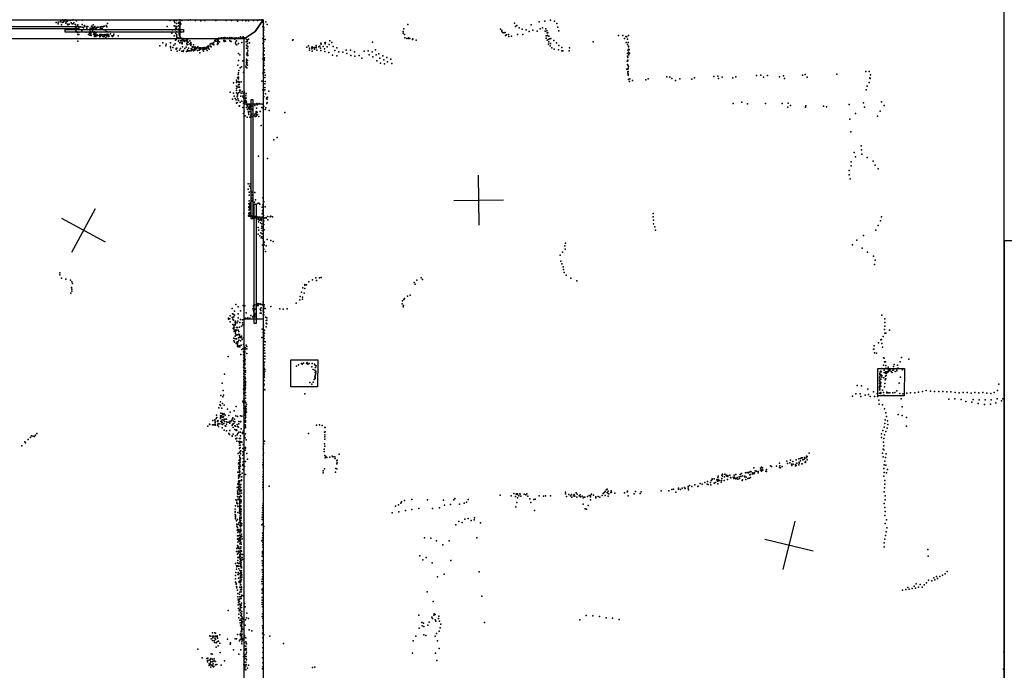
# Model space of a CAD drawing. Header units: millimetres. Extents: x 10845 to 34254, y -43579 to -11665.
# Tile 23 of 28: x 18844 to 26740, y -27851 to -22631. Entities that reach past the tile are written whole.
import ezdxf

# ---------------------------------------------------------------- set-up
doc = ezdxf.new("R2010")
doc.units = ezdxf.units.MM
for name, color, linetype in [('DOORS', 7, 'Continuous'), ('HWALLS', 32, 'Continuous'), ('P', 9, 'Continuous'), ('PANOS', 10, 'Continuous'), ('ROOMS', 1, 'Continuous'), ('STRUCTS', 4, 'Continuous'), ('WALLS', 3, 'Continuous')]:
    doc.layers.add(name, color=color, linetype=linetype)

# ---------------------------------------------------------------- blocks, each defined once
blk = doc.blocks.new('Column_R_61')
for points in [[(-178.8, 182.5), (180.1, 182.5)], [(-178.8, -180.1), (-178.8, 182.5)], [(180.1, 182.5), (177, -180.1)], [(177, -180.1), (-178.8, -180.1)]]:
    blk.add_lwpolyline(points)
blk = doc.blocks.new('5-Sliding_40')
for points in [[(-894.902, 22.9697), (55.0191, 22.9697), (55.0191, 2.96966), (-894.902, 2.96966), (-894.902, 22.9697)], [(-55.0675, -2.95703), (894.987, -2.95703), (894.987, -22.957), (-55.0675, -22.957), (-55.0675, -2.95703)]]:
    blk.add_lwpolyline(points)

msp = doc.modelspace()

# ---------------------------------------------------------------- linework, layer by layer
at = {"layer": 'DOORS'}
for points in [[(18400.3, -22631.4), (20127.5, -22631.4), (20127.5, -22783.8), (18400.3, -22783.8), (18400.3, -22631.4)], [(20796.2, -23306.6), (20796.2, -25033.8), (20643.8, -25033.8), (20643.8, -23306.6), (20796.2, -23306.6)]]:
    msp.add_lwpolyline(points, dxfattribs=at)
at = {"layer": 'HWALLS'}
msp.add_lwpolyline([(26739.8, -28441.7), (26739.8, -19373.8)], dxfattribs=at)
at = {"layer": 'P'}
for p in [(19138, -22654), (19154, -22651), (19169, -22649), (19174, -22644), (19186, -22655), (19189, -22633), (19192, -22652), (19194, -22636), (19198, -22647), (19207, -22640), (19209, -22633), (19214, -22658), (19216, -22650), (19217, -22633), (19225, -22643), (19226, -22643), (19227, -22643), (19250, -22638), (19258, -22656), (19264, -22635), (19273, -22633), (19279, -22657), (19299, -22635), (19301, -22641), (19349, -22636), (20052, -22637), (20082, -22642), (20088, -22655), (20096, -22635), (20102, -22639), (20118, -22654), (20119, -22658), (20122, -22659), (20129, -22633), (20129, -22633), (20130, -22653), (20145, -22638), (20195, -22635), (20213, -22633), (20253, -22638), (20297, -22641), (20330, -22637), (20417, -22639), (20499, -22639), (20542, -22638), (20591, -22643), (20632, -22639), (20659, -22641), (20679, -22641), (20719, -22637), (20751, -22638), (20766, -22632), (20783, -22633), (20792, -22633), (20794, -22643), (20795, -22632), (20795, -22652), (20797, -22650), (20818, -22648), (22813, -22658), (23009, -22649), (23056, -22643), (23102, -22635), (23132, -22644), (19153, -22665), (19179, -22673), (19228, -22666), (19230, -22673), (19237, -22669), (19242, -22666), (19266, -22665), (19270, -22665), (19288, -22671), (19289, -22669), (19291, -22669), (19292, -22673), (19292, -22692), (19294, -22730), (19295, -22722), (19298, -22700), (19299, -22707), (19301, -22726), (19304, -22682), (19304, -22733), (19311, -22673), (19313, -22703), (19318, -22687), (19322, -22731), (19332, -22688), (19344, -22721), (19345, -22669), (19346, -22691), (19357, -22696), (19361, -22683), (19365, -22678), (19368, -22685), (19378, -22732), (19382, -22686), (19384, -22700), (19391, -22686), (19409, -22700), (19409, -22716), (19409, -22726), (19411, -22702), (19419, -22684), (19419, -22705), (19423, -22682), (19426, -22692), (19426, -22711), (19427, -22721), (19429, -22705), (19429, -22708), (19430, -22700), (19433, -22672), (19436, -22732), (19437, -22697), (19439, -22690), (19439, -22709), (19441, -22733), (19443, -22728), (19444, -22692), (19446, -22686), (19449, -22699), (19453, -22698), (19458, -22706), (19459, -22737), (19464, -22695), (19464, -22711), (19468, -22692), (19473, -22692), (19491, -22689), (19491, -22699), (19492, -22692), (19502, -22686), (19503, -22701), (19507, -22703), (19514, -22689), (19516, -22686), (19523, -22683), (19523, -22712), (19536, -22722), (19537, -22679), (19539, -22681), (19542, -22689), (19548, -22730), (19549, -22663), (19571, -22729), (20028, -22686), (20071, -22712), (20084, -22681), (20091, -22684), (20093, -22700), (20094, -22713), (20102, -22661), (20102, -22699), (20103, -22729), (20104, -22687), (20119, -22680), (20122, -22684), (20123, -22701), (20124, -22718), (20125, -22699), (20126, -22665), (20127, -22720), (20129, -22683), (20132, -22711), (20133, -22669), (20134, -22730), (20135, -22730), (20137, -22665), (20794, -22688), (20799, -22664), (20799, -22688), (20799, -22738), (20802, -22715), (20803, -22696), (20828, -22669), (21919, -22725), (21924, -22705), (21958, -22669), (22699, -22706), (22710, -22719), (22710, -22722), (22715, -22735), (22727, -22736), (22737, -22735), (22820, -22687), (22832, -22677), (22849, -22696), (22875, -22707), (22905, -22713), (22930, -22725), (22946, -22672), (22958, -22714), (22995, -22722), (23017, -22705), (23037, -22697), (23057, -22722), (23063, -22704), (23071, -22721), (23075, -22738), (23080, -22738), (23152, -22663), (23161, -22691), (23168, -22720), (19302, -22783), (19310, -22803), (19312, -22751), (19319, -22749), (19396, -22750), (19403, -22740), (19407, -22755), (19415, -22746), (19416, -22739), (19417, -22759), (19436, -22748), (19443, -22767), (19445, -22740), (19445, -22758), (19446, -22743), (19447, -22744), (19448, -22758), (19452, -22752), (19455, -22753), (19456, -22765), (19464, -22755), (19465, -22756), (19466, -22754), (19468, -22757), (19481, -22759), (19486, -22750), (19487, -22753), (19488, -22770), (19492, -22763), (19493, -22750), (19493, -22752), (19493, -22755), (19495, -22760), (19497, -22757), (19502, -22749), (19511, -22754), (19511, -22766), (19511, -22767), (19518, -22757), (19518, -22768), (19521, -22753), (19522, -22763), (19526, -22751), (19527, -22757), (19529, -22756), (19534, -22775), (19540, -22749), (19541, -22760), (19542, -22756), (19543, -22756), (19548, -22756), (19549, -22751), (19550, -22757), (19552, -22747), (19553, -22762), (19554, -22765), (19555, -22759), (19556, -22752), (19559, -22755), (19560, -22767), (19572, -22745), (19583, -22762), (19588, -22762), (19588, -22766), (19596, -22757), (19600, -22748), (19635, -22760), (19991, -22816), (20055, -22817), (20064, -22739), (20084, -22761), (20094, -22796), (20097, -22741), (20100, -22789), (20102, -22762), (20104, -22752), (20104, -22772), (20104, -22782), (20107, -22775), (20114, -22777), (20114, -22782), (20118, -22804), (20119, -22800), (20121, -22781), (20122, -22748), (20123, -22741), (20126, -22757), (20127, -22817), (20130, -22768), (20135, -22801), (20137, -22778), (20140, -22816), (20144, -22798), (20146, -22811), (20150, -22789), (20152, -22782), (20152, -22793), (20161, -22800), (20164, -22798), (20165, -22805), (20170, -22797), (20179, -22802), (20182, -22795), (20187, -22802), (20188, -22814), (20191, -22794), (20195, -22811), (20208, -22802), (20216, -22814), (20395, -22817), (20400, -22815), (20409, -22799), (20413, -22796), (20413, -22804), (20425, -22787), (20426, -22803), (20433, -22813), (20434, -22792), (20435, -22802), (20438, -22780), (20442, -22786), (20446, -22810), (20448, -22782), (20451, -22779), (20456, -22783), (20462, -22777), (20465, -22781), (20477, -22778), (20481, -22777), (20481, -22799), (20482, -22778), (20483, -22806), (20486, -22797), (20490, -22775), (20493, -22777), (20494, -22780), (20495, -22803), (20506, -22780), (20510, -22777), (20513, -22777), (20514, -22778), (20529, -22798), (20530, -22775), (20531, -22778), (20533, -22777), (20533, -22782), (20533, -22804), (20541, -22805), (20543, -22778), (20547, -22777), (20552, -22780), (20554, -22779), (20564, -22779), (20570, -22787), (20573, -22780), (20573, -22783), (20574, -22811), (20580, -22777), (20582, -22802), (20596, -22781), (20597, -22776), (20600, -22780), (20606, -22781), (20612, -22778), (20613, -22777), (20614, -22768), (20618, -22777), (20621, -22777), (20623, -22781), (20626, -22815), (20632, -22778), (20637, -22768), (20639, -22778), (20645, -22778), (20651, -22780), (20661, -22810), (20663, -22789), (20663, -22809), (20668, -22792), (20671, -22803), (20679, -22787), (20686, -22816), (20795, -22781), (20801, -22810), (20803, -22764), (20804, -22789), (20812, -22789), (21032, -22795), (21037, -22792), (21298, -22813), (21331, -22802), (21347, -22814), (21673, -22812), (21920, -22740), (21930, -22749), (21934, -22777), (21950, -22782), (21963, -22777), (21963, -22782), (21974, -22783), (21993, -22789), (21997, -22785), (22023, -22796), (22739, -22759), (22748, -22752), (22763, -22749), (22766, -22765), (22787, -22764), (22836, -22751), (22878, -22749), (23066, -22780), (23067, -22761), (23074, -22795), (23077, -22757), (23086, -22790), (23087, -22809), (23088, -22763), (23096, -22785), (23104, -22783), (23127, -22799), (23444, -22809), (23645, -22758), (23681, -22758), (23695, -22782), (23704, -22765), (23708, -22813), (23713, -22769), (23719, -22788), (23719, -22788), (23725, -22814), (23727, -22758), (19969, -22840), (20016, -22842), (20019, -22828), (20053, -22846), (20053, -22856), (20060, -22877), (20072, -22854), (20080, -22835), (20090, -22824), (20099, -22862), (20099, -22867), (20104, -22859), (20108, -22885), (20127, -22877), (20134, -22862), (20145, -22884), (20148, -22826), (20151, -22850), (20154, -22886), (20159, -22878), (20170, -22862), (20180, -22851), (20181, -22886), (20186, -22824), (20188, -22833), (20189, -22873), (20189, -22882), (20192, -22831), (20192, -22883), (20199, -22860), (20201, -22881), (20209, -22824), (20210, -22882), (20218, -22836), (20219, -22827), (20219, -22864), (20219, -22880), (20219, -22880), (20224, -22866), (20225, -22869), (20225, -22874), (20228, -22850), (20229, -22853), (20233, -22872), (20239, -22834), (20239, -22881), (20240, -22849), (20245, -22876), (20246, -22861), (20247, -22869), (20251, -22852), (20252, -22861), (20252, -22874), (20254, -22851), (20257, -22867), (20259, -22862), (20268, -22857), (20269, -22879), (20273, -22848), (20274, -22857), (20281, -22861), (20283, -22860), (20283, -22861), (20283, -22877), (20285, -22869), (20286, -22870), (20287, -22858), (20288, -22870), (20295, -22856), (20298, -22866), (20298, -22867), (20307, -22858), (20314, -22874), (20317, -22864), (20318, -22885), (20319, -22856), (20323, -22859), (20324, -22861), (20324, -22868), (20325, -22855), (20330, -22869), (20334, -22859), (20341, -22855), (20343, -22865), (20347, -22848), (20347, -22879), (20354, -22845), (20357, -22859), (20358, -22851), (20361, -22841), (20363, -22869), (20371, -22827), (20374, -22845), (20375, -22844), (20380, -22849), (20381, -22823), (20384, -22825), (20393, -22828), (20396, -22830), (20400, -22834), (20401, -22834), (20430, -22825), (20430, -22831), (20435, -22821), (20576, -22825), (20586, -22832), (20599, -22821), (20663, -22836), (20663, -22861), (20666, -22840), (20668, -22895), (20671, -22843), (20672, -22822), (20672, -22864), (20673, -22849), (20673, -22880), (20793, -22823), (20800, -22832), (20804, -22880), (20805, -22859), (21148, -22852), (21160, -22840), (21169, -22860), (21169, -22876), (21186, -22865), (21187, -22851), (21190, -22883), (21191, -22850), (21194, -22858), (21208, -22854), (21209, -22868), (21218, -22854), (21222, -22857), (21223, -22837), (21223, -22851), (21226, -22875), (21242, -22850), (21250, -22843), (21256, -22859), (21259, -22879), (21260, -22819), (21260, -22823), (21263, -22828), (21277, -22846), (21289, -22864), (21290, -22818), (21291, -22886), (21293, -22825), (21310, -22849), (21324, -22895), (21326, -22831), (21357, -22846), (21372, -22879), (21388, -22857), (21403, -22890), (21436, -22891), (21463, -22876), (21496, -22875), (21528, -22888), (21606, -22885), (21640, -22881), (21672, -22890), (21697, -22872), (23085, -22828), (23098, -22842), (23100, -22823), (23111, -22856), (23130, -22868), (23149, -22818), (23164, -22874), (23169, -22837), (23193, -22854), (23193, -22881), (23201, -22880), (23250, -22881), (23254, -22857), (23719, -22830), (23720, -22875), (23726, -22843), (23726, -22891), (23727, -22849), (23729, -22869), (23731, -22874), (20288, -22897), (20599, -22959), (20600, -22902), (20609, -22914), (20633, -22962), (20662, -22975), (20664, -22949), (20664, -22961), (20665, -22909), (20669, -22919), (20671, -22901), (20671, -22958), (20672, -22910), (20673, -22919), (20795, -22945), (20796, -22906), (20804, -22914), (20805, -22951), (20805, -22958), (20807, -22937), (21354, -22917), (21387, -22921), (21469, -22902), (21500, -22919), (21533, -22923), (21567, -22919), (21587, -22939), (21647, -22914), (21677, -22930), (21702, -22914), (21707, -22961), (21725, -22906), (21732, -22939), (21757, -22921), (21764, -22953), (21788, -22935), (21795, -22970), (21820, -22947), (23717, -22963), (23718, -22902), (23718, -22923), (23720, -22933), (23721, -22903), (23721, -22957), (23722, -22935), (23722, -22962), (23729, -22912), (23734, -22901), (20593, -22995), (20601, -23038), (20613, -23017), (20622, -23010), (20657, -23004), (20660, -23011), (20663, -22987), (20665, -23018), (20669, -22978), (20670, -22996), (20803, -22979), (20805, -23000), (20807, -23033), (21738, -22980), (21771, -22985), (21828, -22982), (23714, -23029), (23718, -22992), (23721, -22997), (23722, -23029), (23722, -23049), (23725, -23020), (23725, -23048), (23727, -23006), (25630, -23046), (25657, -23047), (20584, -23116), (20585, -23129), (20590, -23095), (20596, -23103), (20597, -23072), (20599, -23092), (20599, -23127), (20600, -23057), (20600, -23106), (20600, -23129), (20607, -23132), (20620, -23130), (20638, -23056), (20785, -23124), (20793, -23059), (20797, -23123), (20808, -23055), (20811, -23096), (20812, -23127), (20813, -23077), (23722, -23059), (23724, -23069), (23725, -23076), (23726, -23110), (23735, -23128), (23736, -23105), (23759, -23119), (23865, -23114), (23884, -23107), (24035, -23091), (24057, -23093), (24073, -23103), (24104, -23118), (24139, -23106), (24234, -23108), (24255, -23099), (24411, -23086), (24442, -23085), (24449, -23102), (24477, -23092), (24564, -23099), (24588, -23089), (24753, -23080), (24787, -23075), (24809, -23092), (24842, -23080), (24937, -23091), (24969, -23082), (24977, -23102), (25121, -23075), (25143, -23071), (25158, -23093), (25396, -23069), (25661, -23098), (25664, -23102), (25667, -23074), (20558, -23138), (20583, -23134), (20583, -23164), (20583, -23200), (20584, -23184), (20586, -23164), (20589, -23169), (20598, -23153), (20599, -23173), (20602, -23153), (20605, -23134), (20605, -23150), (20607, -23172), (20608, -23197), (20610, -23211), (20613, -23197), (20629, -23207), (20647, -23212), (20795, -23193), (20799, -23205), (20800, -23198), (20809, -23145), (20809, -23193), (20810, -23174), (20843, -23204), (25633, -23194), (25641, -23164), (25656, -23134), (20533, -23214), (20550, -23268), (20558, -23220), (20565, -23244), (20572, -23263), (20579, -23275), (20582, -23219), (20588, -23250), (20590, -23230), (20592, -23242), (20593, -23265), (20598, -23218), (20599, -23279), (20619, -23245), (20621, -23220), (20626, -23286), (20633, -23245), (20636, -23252), (20637, -23222), (20643, -23264), (20646, -23279), (20647, -23256), (20648, -23232), (20653, -23260), (20656, -23278), (20657, -23242), (20657, -23283), (20658, -23279), (20660, -23260), (20661, -23223), (20801, -23250), (20816, -23225), (20823, -23266), (20825, -23258), (20828, -23268), (20832, -23252), (25755, -23290), (20584, -23302), (20589, -23296), (20604, -23325), (20608, -23323), (20613, -23294), (20633, -23335), (20639, -23301), (20645, -23364), (20649, -23294), (20660, -23296), (20662, -23310), (20663, -23293), (20663, -23337), (20665, -23313), (20670, -23324), (20672, -23311), (20672, -23351), (20673, -23313), (20674, -23308), (20678, -23335), (20680, -23342), (20680, -23369), (20684, -23308), (20686, -23312), (20686, -23348), (20687, -23331), (20690, -23336), (20691, -23316), (20691, -23369), (20695, -23331), (20698, -23330), (20699, -23350), (20705, -23326), (20711, -23350), (20711, -23351), (20715, -23361), (20715, -23361), (20729, -23321), (20740, -23367), (20744, -23341), (20746, -23304), (20748, -23315), (20751, -23308), (20765, -23304), (20774, -23369), (20787, -23336), (20794, -23308), (20797, -23345), (20802, -23327), (20812, -23353), (20819, -23339), (20825, -23303), (20828, -23296), (20845, -23359), (24567, -23304), (24634, -23293), (24681, -23307), (24825, -23303), (24959, -23303), (25005, -23333), (25006, -23300), (25025, -23320), (25147, -23333), (25148, -23323), (25291, -23324), (25314, -23330), (25496, -23312), (25610, -23299), (25618, -23332), (25745, -23364), (25776, -23321), (20640, -23385), (20652, -23402), (20669, -23414), (20679, -23378), (20683, -23393), (20690, -23413), (20693, -23412), (20699, -23397), (20704, -23386), (20704, -23404), (20707, -23409), (20713, -23406), (20721, -23401), (20728, -23396), (20732, -23409), (20733, -23387), (20734, -23387), (20736, -23408), (20737, -23383), (20740, -23377), (20740, -23406), (20741, -23386), (20745, -23397), (20748, -23374), (20752, -23393), (20763, -23407), (20970, -23376), (25500, -23428), (25547, -23383), (25724, -23406), (20781, -23481), (20883, -23596), (20908, -23577), (25509, -23530), (25591, -23643), (25595, -23676), (20760, -23726), (20831, -23746), (25535, -23698), (25547, -23731), (25598, -23711), (25640, -23738), (25495, -23842), (25512, -23771), (25513, -23804), (25687, -23766), (25705, -23798), (25729, -23829), (25495, -23876), (25503, -23908), (20676, -23990), (20677, -23949), (20686, -23966), (20692, -23949), (20695, -23983), (20685, -24014), (20685, -24038), (20698, -24007), (20703, -24064), (20705, -24016), (20707, -24040), (20711, -24079), (20729, -24017), (20735, -24076), (20793, -24060), (20681, -24132), (20682, -24109), (20682, -24137), (20684, -24137), (20684, -24156), (20685, -24085), (20685, -24160), (20686, -24128), (20690, -24110), (20690, -24138), (20691, -24113), (20691, -24127), (20691, -24149), (20692, -24151), (20693, -24100), (20697, -24105), (20705, -24088), (20706, -24087), (20714, -24084), (20727, -24095), (20731, -24110), (20751, -24106), (20762, -24103), (20769, -24111), (20788, -24136), (20793, -24134), (20795, -24117), (20798, -24156), (20801, -24092), (20814, -24133), (20642, -24184), (20678, -24205), (20681, -24189), (20681, -24207), (20683, -24183), (20687, -24195), (20687, -24207), (20688, -24189), (20690, -24177), (20695, -24207), (20698, -24183), (20700, -24211), (20701, -24211), (20702, -24206), (20714, -24214), (20714, -24218), (20714, -24225), (20716, -24202), (20719, -24223), (20729, -24221), (20732, -24210), (20735, -24215), (20738, -24222), (20741, -24209), (20747, -24230), (20748, -24213), (20754, -24216), (20758, -24232), (20759, -24232), (20761, -24232), (20762, -24220), (20762, -24229), (20766, -24216), (20773, -24215), (20778, -24230), (20779, -24232), (20783, -24228), (20784, -24234), (20787, -24215), (20789, -24188), (20790, -24215), (20791, -24164), (20792, -24221), (20797, -24179), (20800, -24202), (20802, -24225), (20806, -24220), (20817, -24221), (20822, -24219), (20822, -24224), (20835, -24210), (20835, -24238), (20853, -24214), (20858, -24207), (20871, -24213), (23924, -24214), (23925, -24186), (25755, -24212), (20756, -24299), (20760, -24252), (20766, -24240), (20770, -24240), (20776, -24262), (20783, -24305), (20784, -24243), (20786, -24287), (20787, -24268), (20794, -24301), (20796, -24252), (20801, -24245), (20802, -24274), (20806, -24317), (23928, -24240), (23928, -24268), (23938, -24293), (25729, -24283), (25746, -24246), (20757, -24351), (20763, -24321), (20770, -24366), (20778, -24342), (20781, -24382), (20786, -24374), (20788, -24323), (20788, -24348), (20794, -24386), (20828, -24394), (23942, -24320), (25610, -24363), (25710, -24320), (20791, -24439), (20802, -24471), (20803, -24411), (20804, -24437), (20806, -24419), (20822, -24445), (20857, -24403), (20877, -24410), (23215, -24446), (23218, -24471), (23220, -24423), (25522, -24438), (25558, -24401), (25599, -24465), (20815, -24490), (23178, -24521), (23196, -24497), (25642, -24497), (25691, -24528), (23183, -24568), (23192, -24590), (23202, -24613), (25699, -24596), (25704, -24561), (19167, -24663), (19167, -24678), (19180, -24705), (21220, -24701), (21249, -24703), (21262, -24699), (22065, -24701), (23204, -24636), (23210, -24660), (23226, -24682), (23264, -24704), (19215, -24714), (19252, -24721), (19260, -24779), (19263, -24734), (19268, -24748), (21114, -24782), (21130, -24756), (21130, -24787), (21131, -24761), (21144, -24758), (21163, -24733), (21193, -24719), (21225, -24723), (22008, -24741), (22015, -24754), (22028, -24720), (22074, -24716), (23312, -24726), (19255, -24825), (19262, -24809), (19263, -24794), (21094, -24851), (21104, -24817), (21112, -24858), (21125, -24826), (21930, -24867), (21954, -24849), (21975, -24841), (20549, -24949), (20578, -24917), (20597, -24935), (20636, -24923), (20650, -24927), (20718, -24933), (20720, -24923), (20721, -24945), (20730, -24920), (20741, -24937), (20747, -24927), (20749, -24909), (20754, -24916), (20757, -24923), (20760, -24912), (20774, -24910), (20774, -24915), (20781, -24942), (20786, -24915), (20790, -24917), (20797, -24923), (20798, -24896), (20802, -24931), (20804, -24949), (20806, -24918), (20814, -24947), (20859, -24932), (21061, -24905), (21091, -24880), (21112, -24874), (21912, -24911), (21913, -24888), (21919, -24935), (21921, -24924), (21924, -24877), (20518, -25027), (20531, -25007), (20547, -25020), (20550, -24992), (20553, -25018), (20560, -24995), (20561, -25016), (20566, -24970), (20568, -25002), (20596, -24992), (20596, -25022), (20615, -24968), (20654, -25027), (20661, -24984), (20670, -25026), (20674, -25024), (20690, -25025), (20697, -25005), (20710, -25014), (20715, -24950), (20719, -25011), (20720, -24966), (20722, -24975), (20723, -25003), (20724, -24962), (20725, -25006), (20728, -24988), (20729, -25015), (20734, -24953), (20735, -24999), (20741, -24978), (20741, -24991), (20772, -24954), (20772, -24986), (20778, -24963), (20780, -24986), (20798, -24953), (20798, -24971), (20798, -25000), (20802, -24998), (20803, -24978), (20815, -25019), (20825, -25024), (20930, -24951), (20956, -24954), (20990, -24950), (25759, -25002), (20519, -25034), (20529, -25032), (20533, -25055), (20553, -25076), (20554, -25033), (20560, -25041), (20560, -25103), (20562, -25085), (20563, -25098), (20570, -25078), (20572, -25055), (20572, -25063), (20573, -25079), (20574, -25050), (20574, -25073), (20576, -25055), (20582, -25100), (20588, -25062), (20591, -25100), (20594, -25050), (20607, -25098), (20610, -25060), (20615, -25037), (20622, -25091), (20630, -25040), (20632, -25062), (20635, -25078), (20643, -25036), (20800, -25081), (20820, -25065), (20820, -25096), (20822, -25045), (20827, -25042), (20827, -25072), (25781, -25032), (25782, -25061), (25782, -25090), (20556, -25110), (20560, -25111), (20561, -25109), (20565, -25133), (20566, -25122), (20566, -25126), (20573, -25171), (20574, -25146), (20575, -25149), (20576, -25134), (20578, -25119), (20579, -25162), (20580, -25159), (20587, -25122), (20592, -25159), (20597, -25123), (20598, -25183), (20602, -25155), (20603, -25134), (20605, -25182), (20606, -25166), (20608, -25160), (20613, -25176), (20613, -25179), (20621, -25172), (20621, -25184), (20623, -25169), (20636, -25184), (20787, -25182), (20789, -25115), (20798, -25141), (20801, -25119), (20801, -25161), (20803, -25170), (20807, -25146), (20808, -25124), (25768, -25173), (25780, -25118), (25783, -25147), (25790, -25146), (25819, -25121), (20561, -25187), (20562, -25208), (20567, -25219), (20573, -25191), (20581, -25229), (20584, -25191), (20588, -25225), (20589, -25217), (20591, -25242), (20592, -25233), (20592, -25252), (20593, -25246), (20595, -25249), (20597, -25217), (20601, -25201), (20602, -25255), (20607, -25248), (20609, -25256), (20611, -25250), (20616, -25208), (20621, -25242), (20629, -25197), (20640, -25236), (20649, -25263), (20652, -25260), (20661, -25242), (20666, -25252), (20802, -25191), (20802, -25213), (20805, -25189), (20808, -25264), (20809, -25212), (20810, -25240), (20812, -25217), (25697, -25247), (25730, -25224), (25750, -25200), (25754, -25197), (25759, -25229), (25763, -25258), (20517, -25334), (20619, -25318), (20627, -25278), (20636, -25270), (20639, -25320), (20640, -25295), (20642, -25344), (20645, -25306), (20647, -25297), (20648, -25318), (20650, -25290), (20650, -25332), (20651, -25304), (20652, -25274), (20666, -25272), (20666, -25309), (20808, -25286), (20809, -25331), (20810, -25307), (25690, -25274), (25693, -25275), (25699, -25305), (25715, -25307), (25915, -25342), (20640, -25369), (20640, -25419), (20643, -25395), (20643, -25401), (20646, -25353), (20647, -25373), (20648, -25345), (20650, -25387), (20651, -25371), (20651, -25395), (20651, -25400), (20652, -25358), (20803, -25407), (20804, -25383), (20806, -25403), (20807, -25379), (20810, -25353), (21063, -25411), (21080, -25400), (21105, -25390), (21110, -25396), (21119, -25388), (21143, -25389), (21150, -25381), (21154, -25396), (21167, -25389), (21187, -25415), (21190, -25390), (21209, -25396), (21214, -25402), (21217, -25422), (21222, -25408), (25770, -25403), (25772, -25345), (25777, -25346), (25779, -25376), (25787, -25376), (25789, -25405), (25809, -25418), (25851, -25413), (25856, -25398), (25883, -25404), (25905, -25377), (25973, -25356), (20488, -25475), (20642, -25445), (20642, -25469), (20643, -25495), (20649, -25479), (20650, -25426), (20650, -25454), (20653, -25426), (20653, -25477), (20653, -25498), (20654, -25447), (20655, -25459), (20804, -25465), (20805, -25428), (20805, -25490), (20806, -25477), (20809, -25438), (20809, -25450), (21198, -25438), (21211, -25497), (21212, -25442), (21213, -25461), (21214, -25489), (21215, -25501), (21217, -25480), (21218, -25468), (21219, -25454), (25741, -25470), (25741, -25478), (25743, -25496), (25744, -25456), (25746, -25479), (25747, -25485), (25750, -25450), (25752, -25480), (25753, -25457), (25757, -25430), (25758, -25485), (25759, -25499), (25776, -25443), (25777, -25462), (25786, -25491), (25788, -25468), (25790, -25456), (25790, -25465), (25791, -25426), (25793, -25485), (25795, -25471), (25803, -25453), (25804, -25459), (25809, -25456), (25810, -25441), (25815, -25452), (25819, -25445), (25824, -25435), (25825, -25440), (25832, -25455), (25841, -25463), (25847, -25442), (25852, -25441), (25855, -25432), (25864, -25454), (25879, -25435), (25879, -25448), (25882, -25430), (25890, -25426), (25908, -25500), (25924, -25441), (20468, -25546), (20641, -25544), (20642, -25570), (20643, -25519), (20647, -25572), (20651, -25503), (20651, -25529), (20652, -25579), (20654, -25564), (20655, -25533), (20655, -25543), (20655, -25552), (20656, -25512), (20803, -25569), (20804, -25503), (20804, -25554), (20806, -25527), (21171, -25542), (21187, -25556), (21199, -25538), (21206, -25517), (21213, -25511), (25559, -25566), (25595, -25568), (25739, -25522), (25739, -25576), (25740, -25505), (25740, -25548), (25741, -25546), (25743, -25530), (25743, -25563), (25746, -25553), (25747, -25572), (25748, -25516), (25749, -25515), (25750, -25543), (25751, -25571), (25774, -25505), (25779, -25576), (25781, -25549), (25784, -25520), (25791, -25513), (25896, -25546), (26697, -25556), (20458, -25646), (20473, -25656), (20475, -25605), (20479, -25643), (20639, -25595), (20641, -25620), (20643, -25634), (20644, -25644), (20645, -25647), (20647, -25630), (20649, -25605), (20651, -25598), (20653, -25596), (20654, -25621), (20655, -25587), (20655, -25645), (20803, -25595), (20811, -25602), (21131, -25633), (25523, -25651), (25549, -25634), (25584, -25634), (25589, -25654), (25624, -25643), (25645, -25596), (25650, -25638), (25664, -25653), (25691, -25616), (25699, -25655), (25720, -25630), (25724, -25653), (25739, -25582), (25739, -25628), (25740, -25602), (25743, -25588), (25743, -25600), (25749, -25630), (25750, -25623), (25762, -25603), (25771, -25622), (25773, -25643), (25798, -25620), (25799, -25624), (25809, -25624), (25823, -25626), (25845, -25625), (25863, -25622), (25877, -25609), (25901, -25629), (25925, -25632), (25957, -25628), (25989, -25626), (26022, -25624), (26053, -25619), (26083, -25614), (26113, -25607), (26148, -25611), (26181, -25613), (26214, -25613), (26246, -25613), (26280, -25616), (26312, -25618), (26346, -25622), (26378, -25624), (26409, -25621), (26441, -25621), (26474, -25627), (26504, -25623), (26536, -25624), (26567, -25623), (26600, -25627), (26632, -25630), (26659, -25622), (26684, -25605), (20450, -25721), (20454, -25698), (20455, -25726), (20471, -25710), (20485, -25724), (20580, -25734), (20634, -25691), (20636, -25701), (20641, -25698), (20641, -25723), (20642, -25672), (20642, -25711), (20648, -25672), (20648, -25701), (20653, -25691), (20654, -25667), (20654, -25704), (20656, -25731), (20657, -25706), (20660, -25734), (20662, -25719), (25733, -25684), (25737, -25715), (25764, -25720), (25912, -25672), (25920, -25736), (26294, -25675), (26344, -25674), (26393, -25677), (26431, -25694), (26480, -25699), (26489, -25678), (26531, -25711), (26539, -25681), (26581, -25719), (26587, -25681), (26629, -25716), (26635, -25682), (26673, -25705), (26682, -25673), (26717, -25689), (26729, -25672), (20423, -25803), (20442, -25745), (20455, -25809), (20458, -25788), (20459, -25818), (20461, -25807), (20463, -25807), (20465, -25748), (20470, -25790), (20471, -25791), (20473, -25799), (20478, -25814), (20483, -25792), (20491, -25803), (20511, -25756), (20521, -25806), (20532, -25779), (20564, -25768), (20578, -25810), (20591, -25816), (20615, -25809), (20627, -25811), (20641, -25749), (20642, -25817), (20643, -25802), (20645, -25763), (20647, -25777), (20652, -25776), (20653, -25754), (20653, -25789), (20654, -25741), (20654, -25754), (20654, -25779), (20654, -25792), (20654, -25806), (20658, -25766), (20661, -25753), (20664, -25780), (25779, -25754), (25791, -25786), (25794, -25816), (25888, -25800), (25922, -25806), (20352, -25891), (20367, -25875), (20370, -25880), (20391, -25881), (20394, -25847), (20400, -25881), (20408, -25842), (20411, -25853), (20411, -25885), (20412, -25863), (20413, -25876), (20420, -25831), (20425, -25822), (20431, -25849), (20431, -25854), (20431, -25885), (20432, -25880), (20436, -25872), (20436, -25873), (20437, -25849), (20438, -25895), (20449, -25874), (20455, -25824), (20455, -25832), (20457, -25855), (20462, -25852), (20466, -25866), (20467, -25841), (20468, -25862), (20469, -25879), (20471, -25880), (20472, -25821), (20477, -25819), (20481, -25844), (20482, -25870), (20485, -25836), (20487, -25856), (20492, -25890), (20493, -25836), (20497, -25891), (20502, -25837), (20503, -25857), (20503, -25877), (20508, -25861), (20521, -25861), (20529, -25867), (20532, -25852), (20534, -25852), (20538, -25854), (20546, -25843), (20548, -25886), (20550, -25833), (20551, -25880), (20554, -25826), (20557, -25873), (20558, -25852), (20562, -25871), (20568, -25836), (20569, -25858), (20570, -25889), (20576, -25892), (20588, -25879), (20590, -25895), (20601, -25856), (20601, -25874), (20615, -25858), (20619, -25854), (20653, -25832), (20653, -25882), (20654, -25846), (20655, -25850), (20655, -25857), (20655, -25861), (20656, -25891), (20659, -25820), (21224, -25883), (21249, -25882), (21270, -25886), (25781, -25872), (25785, -25842), (25803, -25849), (25806, -25879), (25955, -25824), (25956, -25891), (18939, -25970), (18952, -25972), (18963, -25975), (18972, -25965), (18982, -25951), (20469, -25905), (20485, -25924), (20503, -25930), (20522, -25950), (20528, -25959), (20530, -25927), (20548, -25970), (20548, -25972), (20555, -25904), (20557, -25956), (20570, -25920), (20575, -25970), (20580, -25926), (20582, -25922), (20587, -25924), (20589, -25962), (20593, -25950), (20599, -25901), (20602, -25940), (20616, -25940), (20616, -25971), (20620, -25915), (20632, -25942), (20632, -25952), (20639, -25930), (20647, -25908), (20648, -25971), (20655, -25904), (20656, -25955), (21161, -25952), (21289, -25941), (21290, -25904), (21290, -25961), (21294, -25904), (21295, -25937), (25756, -25954), (25765, -25927), (25776, -25900), (25779, -25962), (25789, -25934), (25801, -25908), (18862, -26050), (18885, -26018), (18890, -26026), (18912, -25999), (18931, -25982), (20577, -25994), (20582, -25990), (20586, -25989), (20587, -26013), (20602, -26016), (20606, -25991), (20606, -26028), (20606, -26045), (20608, -26021), (20610, -26014), (20612, -26044), (20613, -26022), (20615, -25991), (20621, -26017), (20627, -26021), (20636, -26040), (20653, -25986), (20661, -26002), (20802, -26034), (20807, -26012), (21289, -26034), (21290, -25997), (21290, -26053), (21292, -25978), (25755, -25984), (25770, -26020), (25774, -26050), (25775, -25991), (20597, -26111), (20607, -26072), (20608, -26100), (20608, -26129), (20611, -26103), (20613, -26064), (20615, -26113), (20616, -26093), (20617, -26089), (20633, -26072), (20634, -26099), (20635, -26126), (20638, -26112), (20653, -26085), (20656, -26063), (20656, -26070), (20665, -26112), (20798, -26056), (20798, -26074), (20798, -26125), (20799, -26106), (21286, -26077), (21286, -26096), (21291, -26128), (21349, -26134), (21406, -26116), (25155, -26132), (25175, -26109), (25764, -26108), (25769, -26078), (25774, -26081), (25792, -26115), (20598, -26195), (20601, -26186), (20605, -26164), (20607, -26193), (20609, -26164), (20609, -26199), (20610, -26144), (20610, -26171), (20613, -26158), (20613, -26180), (20616, -26152), (20635, -26201), (20635, -26208), (20637, -26152), (20637, -26179), (20656, -26176), (20670, -26157), (20795, -26203), (20796, -26183), (20798, -26163), (21294, -26147), (21299, -26136), (21307, -26143), (21332, -26142), (21358, -26139), (21371, -26137), (21375, -26152), (21387, -26195), (21388, -26170), (21391, -26164), (21391, -26186), (24866, -26211), (24936, -26189), (24941, -26211), (24996, -26173), (25001, -26191), (25021, -26187), (25026, -26166), (25033, -26196), (25035, -26209), (25044, -26177), (25048, -26196), (25065, -26210), (25066, -26199), (25070, -26209), (25071, -26163), (25077, -26188), (25091, -26203), (25093, -26155), (25095, -26188), (25096, -26180), (25105, -26152), (25105, -26170), (25114, -26146), (25116, -26195), (25118, -26145), (25118, -26194), (25124, -26162), (25135, -26157), (25139, -26143), (25141, -26149), (25144, -26185), (25145, -26176), (25147, -26180), (25154, -26146), (25156, -26138), (25159, -26136), (25160, -26162), (25768, -26139), (25777, -26203), (25782, -26174), (25787, -26144), (25789, -26204), (20595, -26261), (20600, -26291), (20601, -26262), (20602, -26215), (20602, -26233), (20604, -26279), (20605, -26221), (20605, -26280), (20607, -26245), (20607, -26263), (20608, -26284), (20608, -26286), (20609, -26256), (20610, -26228), (20611, -26214), (20615, -26214), (20615, -26280), (20628, -26270), (20633, -26239), (20643, -26246), (20646, -26217), (20654, -26281), (20796, -26279), (20797, -26221), (20797, -26259), (21278, -26250), (21279, -26267), (21289, -26235), (21377, -26260), (21379, -26231), (21388, -26235), (24475, -26285), (24479, -26278), (24498, -26278), (24509, -26286), (24523, -26288), (24539, -26286), (24573, -26285), (24586, -26280), (24621, -26279), (24633, -26273), (24641, -26291), (24664, -26267), (24679, -26264), (24688, -26267), (24695, -26261), (24700, -26284), (24705, -26280), (24706, -26257), (24711, -26258), (24722, -26274), (24724, -26266), (24731, -26226), (24732, -26275), (24738, -26266), (24741, -26250), (24751, -26253), (24754, -26253), (24765, -26255), (24765, -26257), (24767, -26266), (24784, -26244), (24786, -26230), (24792, -26221), (24792, -26254), (24795, -26240), (24802, -26226), (24804, -26244), (24828, -26253), (24832, -26239), (24832, -26256), (24873, -26217), (24912, -26213), (24937, -26225), (24946, -26227), (24958, -26215), (25774, -26232), (25776, -26263), (25794, -26267), (25802, -26239), (20594, -26357), (20597, -26353), (20598, -26309), (20598, -26338), (20601, -26332), (20601, -26358), (20602, -26354), (20603, -26296), (20607, -26342), (20610, -26360), (20611, -26300), (20611, -26330), (20617, -26360), (20623, -26324), (20624, -26328), (20626, -26299), (20793, -26364), (20795, -26300), (20795, -26341), (20796, -26319), (24216, -26369), (24258, -26362), (24300, -26352), (24316, -26358), (24339, -26343), (24356, -26358), (24361, -26336), (24366, -26361), (24383, -26343), (24387, -26362), (24389, -26329), (24396, -26314), (24397, -26320), (24412, -26315), (24412, -26349), (24424, -26345), (24434, -26324), (24441, -26334), (24442, -26355), (24444, -26305), (24446, -26293), (24446, -26321), (24447, -26330), (24455, -26329), (24470, -26342), (24472, -26328), (24475, -26313), (24479, -26293), (24494, -26329), (24497, -26298), (24515, -26294), (24521, -26320), (24524, -26297), (24545, -26305), (24546, -26307), (24567, -26302), (24570, -26311), (24577, -26302), (24585, -26311), (24588, -26315), (24594, -26311), (24598, -26305), (24604, -26317), (24613, -26298), (24617, -26312), (24626, -26295), (24637, -26325), (24638, -26329), (24641, -26322), (24657, -26299), (24660, -26293), (24667, -26320), (24671, -26302), (24684, -26312), (24694, -26309), (24704, -26305), (25774, -26294), (25783, -26327), (25783, -26358), (20588, -26384), (20590, -26413), (20592, -26429), (20593, -26437), (20595, -26425), (20596, -26403), (20598, -26373), (20598, -26383), (20603, -26389), (20603, -26438), (20605, -26378), (20605, -26398), (20610, -26374), (20610, -26419), (20611, -26399), (20611, -26405), (20611, -26434), (20617, -26415), (20619, -26383), (20622, -26406), (20622, -26431), (20793, -26383), (20796, -26400), (20845, -26373), (22697, -26445), (22807, -26433), (22826, -26438), (22832, -26435), (22835, -26441), (22837, -26436), (22855, -26434), (22858, -26438), (22889, -26438), (22903, -26442), (22910, -26435), (23220, -26422), (23220, -26434), (23248, -26441), (23270, -26440), (23292, -26440), (23307, -26428), (23314, -26438), (23339, -26442), (23410, -26448), (23422, -26448), (23429, -26437), (23445, -26447), (23514, -26449), (23522, -26432), (23531, -26424), (23539, -26416), (23540, -26448), (23548, -26403), (23554, -26397), (23555, -26425), (23562, -26413), (23563, -26432), (23569, -26436), (23585, -26425), (23587, -26411), (23590, -26421), (23617, -26430), (23694, -26426), (23717, -26420), (23718, -26414), (23772, -26436), (23782, -26416), (23820, -26432), (23827, -26419), (23987, -26412), (24049, -26412), (24075, -26400), (24086, -26399), (24106, -26421), (24127, -26397), (24128, -26390), (24144, -26401), (24156, -26389), (24176, -26385), (24182, -26392), (24205, -26390), (24206, -26377), (24208, -26402), (24233, -26376), (24282, -26376), (24285, -26373), (25776, -26418), (25780, -26388), (20577, -26483), (20585, -26503), (20585, -26511), (20586, -26485), (20591, -26457), (20592, -26515), (20593, -26459), (20596, -26478), (20606, -26466), (20606, -26488), (20607, -26512), (20608, -26458), (20608, -26510), (20609, -26495), (20610, -26526), (20611, -26480), (20611, -26501), (20615, -26452), (20617, -26508), (20618, -26483), (20620, -26457), (20620, -26493), (20798, -26512), (21883, -26523), (21900, -26511), (21906, -26498), (21931, -26488), (21989, -26480), (22115, -26482), (22244, -26485), (22252, -26527), (22298, -26521), (22325, -26482), (22335, -26472), (22371, -26517), (22408, -26511), (22427, -26502), (22440, -26480), (22785, -26451), (22819, -26456), (22830, -26506), (22836, -26468), (22847, -26452), (22862, -26454), (22920, -26454), (22935, -26476), (22942, -26504), (22967, -26480), (22979, -26479), (23009, -26452), (23046, -26455), (23060, -26452), (23100, -26452), (23229, -26456), (23262, -26451), (23273, -26462), (23285, -26451), (23297, -26454), (23311, -26462), (23331, -26450), (23342, -26460), (23356, -26454), (23362, -26466), (23362, -26519), (23368, -26463), (23377, -26461), (23398, -26457), (23421, -26482), (23423, -26459), (23464, -26458), (23464, -26467), (23484, -26456), (23496, -26463), (23562, -26454), (23725, -26450), (25777, -26512), (25784, -26452), (25785, -26483), (20571, -26576), (20571, -26583), (20571, -26601), (20572, -26558), (20574, -26531), (20593, -26535), (20594, -26537), (20594, -26584), (20594, -26586), (20606, -26571), (20607, -26589), (20608, -26537), (20608, -26556), (20609, -26548), (20609, -26577), (20610, -26564), (20611, -26590), (20612, -26605), (20616, -26557), (20617, -26589), (20617, -26604), (20618, -26538), (20619, -26531), (20619, -26578), (20619, -26601), (20620, -26557), (20621, -26575), (20791, -26604), (20792, -26548), (20792, -26585), (20793, -26529), (20793, -26566), (21830, -26588), (21858, -26534), (21885, -26579), (21939, -26570), (21990, -26562), (22044, -26554), (22154, -26553), (22211, -26548), (22824, -26540), (22973, -26568), (23379, -26555), (23389, -26558), (23404, -26530), (25782, -26545), (25785, -26578), (20576, -26609), (20576, -26618), (20576, -26627), (20576, -26635), (20583, -26652), (20587, -26678), (20592, -26641), (20596, -26681), (20601, -26667), (20609, -26633), (20610, -26622), (20610, -26653), (20610, -26686), (20611, -26638), (20612, -26663), (20614, -26652), (20614, -26676), (20617, -26627), (20618, -26649), (20620, -26621), (20620, -26670), (20621, -26631), (20625, -26675), (20787, -26683), (20788, -26622), (20789, -26640), (20793, -26677), (22343, -26684), (22365, -26657), (22392, -26665), (22415, -26639), (22442, -26633), (22464, -26649), (22488, -26643), (22492, -26628), (22540, -26668), (25783, -26608), (25785, -26673), (25796, -26645), (20585, -26695), (20589, -26726), (20590, -26704), (20593, -26720), (20593, -26729), (20594, -26746), (20596, -26730), (20598, -26721), (20602, -26735), (20610, -26735), (20610, -26747), (20613, -26691), (20613, -26722), (20613, -26743), (20614, -26719), (20614, -26721), (20615, -26699), (20617, -26719), (20621, -26731), (20622, -26758), (20624, -26689), (20791, -26751), (20799, -26715), (20802, -26696), (25792, -26739), (25797, -26709), (20590, -26798), (20591, -26772), (20593, -26824), (20597, -26794), (20599, -26772), (20602, -26813), (20603, -26807), (20606, -26767), (20608, -26793), (20609, -26785), (20610, -26837), (20611, -26768), (20612, -26810), (20612, -26820), (20612, -26833), (20614, -26771), (20615, -26800), (20615, -26828), (20616, -26805), (20617, -26770), (20617, -26784), (20619, -26823), (20619, -26825), (20620, -26840), (20625, -26777), (20628, -26796), (20787, -26813), (20792, -26787), (20792, -26806), (20793, -26770), (20794, -26825), (20794, -26843), (22090, -26788), (22140, -26791), (22188, -26813), (22288, -26813), (22510, -26787), (25776, -26828), (25781, -26798), (25788, -26769), (20582, -26899), (20586, -26873), (20591, -26850), (20592, -26867), (20592, -26919), (20596, -26894), (20597, -26911), (20600, -26858), (20600, -26863), (20603, -26873), (20605, -26900), (20610, -26875), (20612, -26873), (20612, -26896), (20613, -26891), (20613, -26908), (20614, -26914), (20617, -26860), (20618, -26860), (20618, -26890), (20618, -26918), (20618, -26920), (20619, -26870), (20624, -26895), (20630, -26923), (20791, -26898), (20791, -26905), (20791, -26917), (20795, -26862), (22237, -26845), (25776, -26861), (26127, -26882), (20576, -26993), (20592, -26988), (20593, -26945), (20595, -26970), (20599, -26994), (20604, -26949), (20604, -26992), (20607, -26937), (20608, -26940), (20610, -26924), (20610, -26995), (20612, -26961), (20612, -26979), (20614, -26935), (20618, -26973), (20618, -26993), (20618, -27002), (20619, -26952), (20620, -26985), (20622, -26966), (20628, -26945), (20630, -26963), (20790, -26935), (20790, -26972), (20792, -26991), (22053, -26933), (22076, -26964), (22103, -26945), (22151, -26988), (22303, -26969), (26129, -26936), (20577, -27065), (20583, -27012), (20583, -27039), (20587, -27022), (20592, -27014), (20597, -27066), (20599, -27016), (20603, -27037), (20605, -27073), (20611, -27051), (20612, -27015), (20615, -27053), (20617, -27074), (20618, -27004), (20619, -27012), (20619, -27067), (20619, -27077), (20620, -27070), (20621, -27029), (20622, -27052), (20623, -27021), (20624, -27029), (20624, -27068), (20789, -27046), (20792, -27009), (20792, -27064), (22248, -27080), (22528, -27062), (26265, -27076), (26282, -27058), (20575, -27090), (20575, -27143), (20576, -27118), (20579, -27153), (20581, -27160), (20595, -27083), (20599, -27082), (20600, -27111), (20604, -27147), (20605, -27138), (20612, -27108), (20613, -27127), (20614, -27148), (20615, -27102), (20616, -27092), (20617, -27111), (20617, -27139), (20618, -27091), (20622, -27126), (20625, -27086), (20627, -27105), (20787, -27139), (20789, -27120), (20790, -27158), (20792, -27102), (20794, -27083), (22196, -27102), (26034, -27157), (26115, -27148), (26131, -27129), (26159, -27133), (26175, -27109), (26183, -27124), (26196, -27099), (26204, -27114), (26222, -27098), (26244, -27088), (20583, -27179), (20586, -27189), (20592, -27207), (20595, -27234), (20610, -27183), (20611, -27224), (20613, -27186), (20614, -27166), (20615, -27206), (20619, -27166), (20620, -27203), (20620, -27221), (20622, -27204), (20623, -27182), (20624, -27188), (20790, -27203), (20790, -27231), (20791, -27194), (20791, -27213), (22111, -27222), (25924, -27207), (25950, -27203), (25967, -27187), (25977, -27200), (26002, -27195), (26017, -27175), (26029, -27191), (26053, -27185), (26065, -27162), (26080, -27183), (26098, -27166), (20595, -27261), (20597, -27280), (20599, -27290), (20600, -27308), (20607, -27279), (20607, -27299), (20608, -27240), (20609, -27261), (20614, -27276), (20620, -27276), (20621, -27258), (20623, -27311), (20627, -27247), (20637, -27253), (20647, -27315), (20788, -27268), (20789, -27287), (20789, -27306), (22159, -27299), (22551, -27256), (20516, -27371), (20597, -27326), (20599, -27354), (20604, -27373), (20608, -27321), (20609, -27362), (20612, -27343), (20615, -27351), (20615, -27387), (20616, -27324), (20616, -27330), (20616, -27369), (20621, -27329), (20623, -27347), (20625, -27379), (20653, -27342), (20665, -27393), (20790, -27324), (20792, -27343), (20796, -27361), (20798, -27380), (20602, -27401), (20602, -27429), (20609, -27449), (20612, -27470), (20617, -27410), (20621, -27439), (20621, -27451), (20622, -27399), (20622, -27467), (20623, -27401), (20623, -27416), (20623, -27420), (20625, -27463), (20626, -27438), (20626, -27453), (20627, -27470), (20628, -27424), (20631, -27463), (20635, -27437), (20656, -27447), (20664, -27430), (20678, -27436), (20790, -27418), (20791, -27399), (20793, -27436), (20796, -27455), (22044, -27408), (22068, -27468), (22082, -27474), (22129, -27465), (22149, -27424), (22154, -27434), (22165, -27408), (22168, -27398), (22175, -27402), (22176, -27447), (22181, -27456), (22202, -27435), (22205, -27417), (22212, -27458), (22571, -27467), (23336, -27447), (23387, -27412), (23440, -27415), (23493, -27418), (23546, -27430), (23599, -27433), (23652, -27443), (20391, -27551), (20409, -27549), (20415, -27553), (20614, -27555), (20616, -27490), (20620, -27540), (20621, -27499), (20622, -27486), (20622, -27518), (20623, -27533), (20624, -27532), (20625, -27479), (20625, -27499), (20627, -27510), (20627, -27543), (20628, -27523), (20633, -27521), (20652, -27488), (20685, -27527), (20705, -27535), (20792, -27493), (20792, -27554), (20794, -27514), (20795, -27511), (20797, -27530), (22047, -27513), (22071, -27494), (22085, -27499), (22117, -27488), (22187, -27555), (22207, -27536), (22217, -27509), (22222, -27482), (20370, -27574), (20371, -27577), (20379, -27599), (20387, -27578), (20391, -27613), (20392, -27589), (20393, -27590), (20400, -27577), (20404, -27615), (20406, -27628), (20408, -27593), (20414, -27576), (20414, -27604), (20418, -27580), (20421, -27630), (20428, -27622), (20429, -27574), (20429, -27583), (20431, -27593), (20431, -27621), (20438, -27617), (20449, -27565), (20449, -27633), (20510, -27602), (20535, -27630), (20571, -27599), (20584, -27598), (20591, -27563), (20607, -27614), (20612, -27563), (20612, -27605), (20614, -27575), (20620, -27599), (20623, -27569), (20623, -27591), (20624, -27567), (20624, -27576), (20625, -27584), (20626, -27622), (20628, -27561), (20629, -27609), (20634, -27606), (20635, -27598), (20645, -27631), (20648, -27573), (20653, -27588), (20658, -27591), (20659, -27622), (20660, -27634), (20793, -27591), (20794, -27627), (20795, -27558), (20801, -27567), (20849, -27578), (22000, -27615), (22021, -27578), (22085, -27567), (22100, -27572), (22177, -27576), (22196, -27615), (20274, -27681), (20421, -27666), (20436, -27654), (20451, -27708), (20533, -27640), (20558, -27687), (20619, -27686), (20625, -27638), (20646, -27654), (20648, -27686), (20651, -27681), (20658, -27657), (20659, -27689), (20661, -27677), (20661, -27686), (20663, -27705), (20664, -27638), (20793, -27670), (20793, -27707), (20960, -27636), (21994, -27713), (22207, -27677), (26736, -27705), (20308, -27750), (20345, -27757), (20350, -27773), (20350, -27783), (20352, -27754), (20364, -27769), (20375, -27763), (20375, -27787), (20376, -27757), (20378, -27780), (20380, -27718), (20389, -27722), (20391, -27761), (20391, -27783), (20397, -27778), (20404, -27758), (20404, -27775), (20415, -27781), (20486, -27776), (20601, -27722), (20640, -27741), (20641, -27714), (20644, -27764), (20644, -27785), (20644, -27789), (20645, -27758), (20646, -27785), (20647, -27742), (20649, -27727), (20650, -27739), (20657, -27757), (20658, -27785), (20660, -27720), (20661, -27739), (20661, -27741), (20663, -27768), (20792, -27751), (20793, -27790), (22178, -27714), (22189, -27772), (20363, -27798), (20364, -27813), (20372, -27802), (20378, -27807), (20378, -27825), (20384, -27809), (20391, -27813), (20393, -27819), (20397, -27800), (20398, -27824), (20401, -27820), (20414, -27806), (20426, -27803), (20460, -27810), (20641, -27804), (20644, -27828), (20646, -27807), (20649, -27831), (20650, -27816), (20651, -27844), (20657, -27819), (20658, -27847), (20660, -27804), (20670, -27833), (20679, -27809), (20791, -27838), (20794, -27824), (21193, -27828), (21212, -27827), (26734, -27842)]:
    msp.add_point(p, dxfattribs=at)
at = {"layer": 'PANOS'}
for points in [[(22527.6, -24279.2), (22522.6, -23879.2)], [(22325.1, -24081.7), (22725.1, -24076.7)], [(19262.4, -24497.3), (19453.3, -24145.8)], [(19533.6, -24417), (19182.1, -24226.1)], [(24966, -27042.5), (25061.9, -26654.1)], [(25208.1, -26896.2), (24819.8, -26800.3)]]:
    msp.add_lwpolyline(points, dxfattribs=at)
at = {"layer": 'ROOMS'}
for points in [[(20796.2, -28441.7), (20916.9, -28441.7), (26739.8, -28441.7), (26739.8, -19373.8), (18777, -19373.8), (18777, -19539), (15602, -19539), (15602, -22631.4), (15659.1, -22631.4), (20796.2, -22631.4), (20796.2, -28441.7)], [(20859.8, -28683), (20643.8, -28683), (20643.8, -22783.8), (15811.5, -22783.8), (15811.5, -31604), (17875.2, -31604), (18643.6, -32372.3), (18643.6, -34137.6), (18834.1, -34137.6), (19634.2, -34137.6), (19634.2, -34067.8), (19634.2, -33070.8), (20643.8, -33070.8), (20643.8, -30613.3), (21450.3, -30613.3), (21450.3, -29895.8), (20859.8, -29895.8), (20859.8, -28683)]]:
    msp.add_lwpolyline(points, close=True, dxfattribs=at)
at = {"layer": 'STRUCTS'}
for points in [[(26739.8, -24403), (29737, -24403)], [(26739.8, -24403), (26739.8, -38252.4)]]:
    msp.add_lwpolyline(points, dxfattribs=at)
at = {"layer": 'WALLS'}
for points in [[(15659.1, -22631.4), (20796.2, -22631.4), (20732.8, -22726.7), (20643.8, -22783.8), (15811.5, -22783.8), (15735.3, -22726.7), (15659.1, -22631.4)], [(20796.2, -22631.4), (20796.2, -28441.7), (20732.8, -28606.8), (20643.8, -28683), (20643.8, -22783.8), (20732.8, -22726.7), (20796.2, -22631.4)]]:
    msp.add_lwpolyline(points, dxfattribs=at)

# ---------------------------------------------------------------- block references
at = {"layer": 'DOORS'}
msp.add_blockref('5-Sliding_40', (19263.9, -22707.6), dxfattribs=at)
at = {"layer": 'DOORS', "xscale": -1, "rotation": 270}
msp.add_blockref('5-Sliding_40', (20720, -24170.2), dxfattribs=at)
at = {"layer": 'WALLS', "xscale": 0.6, "yscale": 0.6}
for p in [(21126.4, -25469.8), (25831.8, -25539.7)]:
    msp.add_blockref('Column_R_61', p, dxfattribs=at)

doc.saveas('drawing.dxf')
